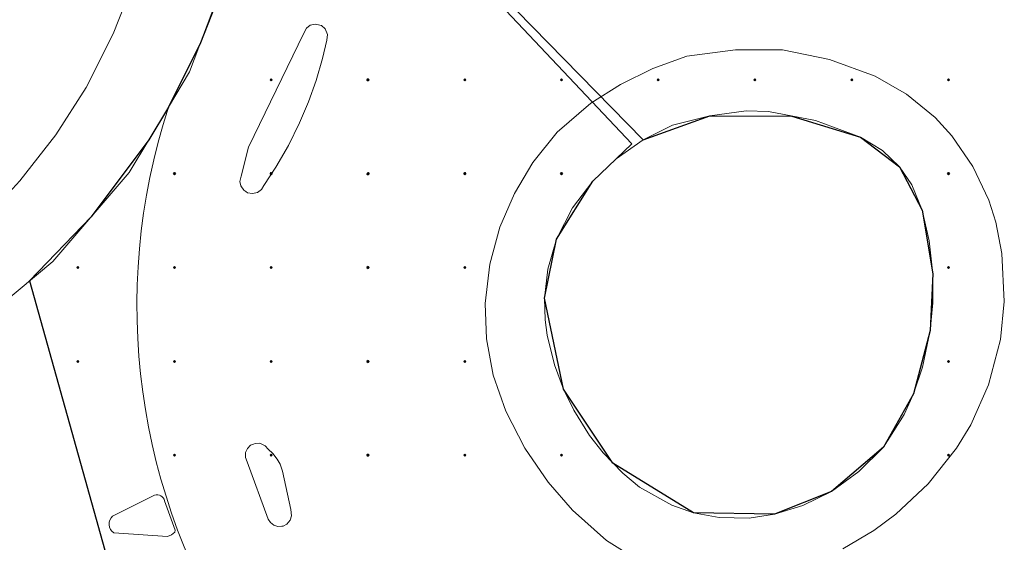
# Model space of a CAD drawing. Header units: metres. Extents: x 247671 to 248163, y 480051 to 480453.
# Tile 5 of 13: x 247949 to 247973, y 480186 to 480199. Entities that reach past the tile are written whole.
import ezdxf

# ---------------------------------------------------------------- set-up
doc = ezdxf.new("R2010")
doc.units = ezdxf.units.M
for name, color, linetype, lineweight in [('B-XX-GR-GROENVOORZIENING-GV', 80, 'Continuous', 18), ('B-XX-OG-TERREIN_ERF-GV', 7, 'Continuous', 18), ('B-XX-VH-VERHARDING_GESLOTEN-GV', 252, 'Continuous', 18), ('B-XX-VH-VERHARDING_OPEN-GV', 252, 'Continuous', 18)]:
    doc.layers.add(name, color=color, linetype=linetype, lineweight=lineweight)
doc.layers.add('DLX_TERR_CALC', color=3, linetype='Continuous', true_color=0x00ff00)

msp = doc.modelspace()

# ---------------------------------------------------------------- linework, layer by layer
at = {"layer": 'B-XX-GR-GROENVOORZIENING-GV'}
msp.add_lwpolyline([(247961.826, 480192.778), (247961.745, 480192.06), (247961.762, 480191.531), (247961.815, 480191.154), (247961.995, 480190.427), (247962.217, 480189.83), (247962.471, 480189.308), (247962.857, 480188.691), (247963.191, 480188.261), (247963.67, 480187.759), (247964.085, 480187.418), (247964.879, 480186.972), (247965.412, 480186.788), (247966.048, 480186.669), (247966.782, 480186.656), (247967.405, 480186.75), (247968.099, 480186.966), (247968.805, 480187.314), (247969.483, 480187.804), (247970.083, 480188.404), (247970.595, 480189.202), (247970.826, 480189.708), (247971.045, 480190.367), (247971.236, 480191.268), (247971.301, 480191.95), (247971.299, 480192.665), (247971.211, 480193.472), (247971.042, 480194.226), (247970.785, 480194.846), (247970.477, 480195.289), (247970.061, 480195.689), (247969.522, 480196.021), (247968.415, 480196.431), (247967.255, 480196.649), (247966.711, 480196.665), (247965.812, 480196.548), (247964.898, 480196.315), (247964.172, 480195.954), (247963.512, 480195.488), (247962.937, 480194.935), (247962.438, 480194.283), (247962.041, 480193.51)], close=True, dxfattribs=at)
at = {"layer": 'B-XX-OG-TERREIN_ERF-GV'}
msp.add_lwpolyline([(247948.106, 480194.162), (247948.84, 480194.944), (247949.725, 480196.076), (247950.468, 480197.244), (247951.133, 480198.558), (247951.584, 480199.704), (247951.984, 480201.078), (247952.238, 480202.429), (247952.356, 480203.668), (247952.362, 480205.053), (247952.259, 480205.951), (247952.13, 480206.527), (247951.878, 480207.283), (247951.624, 480207.846), (247951.27, 480208.501), (247950.858, 480209.177), (247950.018, 480210.341), (247949.213, 480211.297), (247946.333, 480214.72)], dxfattribs=at)
at = {"layer": 'B-XX-VH-VERHARDING_GESLOTEN-GV'}
for points in [[(247953.794, 480199.693), (247953.016, 480197.628), (247952.495, 480196.757)], [(247964.058, 480185.613), (247963.276, 480186.104), (247962.433, 480186.854), (247961.834, 480187.539), (247961.264, 480188.372), (247960.793, 480189.287), (247960.487, 480190.166), (247960.321, 480191.064), (247960.29, 480191.929), (247960.403, 480192.902), (247960.652, 480193.81), (247961.005, 480194.635), (247961.462, 480195.4), (247962.056, 480196.14), (247962.89, 480196.856), (247963.613, 480197.313), (247964.411, 480197.709), (247965.246, 480198.01), (247966.447, 480198.171), (247967.606, 480198.163), (247968.761, 480197.927), (247969.882, 480197.523), (247970.655, 480197.076), (247971.354, 480196.5), (247971.765, 480196.055), (247972.286, 480195.303), (247972.677, 480194.472), (247972.848, 480193.927), (247972.999, 480193.159), (247973.059, 480191.983), (247972.962, 480191.048), (247972.668, 480189.93), (247972.232, 480188.953), (247971.881, 480188.377), (247971.182, 480187.496), (247970.393, 480186.754), (247969.851, 480186.351), (247969.09, 480185.898)], [(247952.495, 480196.757), (247951.533, 480195.152), (247949.649, 480192.965), (247947.433, 480191.118), (247944.955, 480189.642), (247943.13, 480188.935), (247941.21, 480188.561), (247939.26, 480188.469), (247937.314, 480188.609), (247936.239, 480183.862), (247935.893, 480182.337), (247937.946, 480181.766), (247942.6, 480182.206)], [(247951.122, 480186.707), (247952.154, 480187.218)], [(247952.402, 480187.081), (247952.664, 480186.361), (247952.655, 480186.311), (247952.573, 480186.242), (247952.471, 480186.205), (247951.148, 480186.292)]]:
    msp.add_lwpolyline(points, dxfattribs=at)
for points in [[(247954.465, 480195.778), (247955.825, 480198.578), (247955.891, 480198.702), (247955.982, 480198.772), (247956.117, 480198.802), (247956.218, 480198.774), (247956.262, 480198.762), (247956.35, 480198.685), (247956.407, 480198.548), (247956.393, 480198.405), (247956.285, 480197.953), (247956.126, 480197.411), (247955.938, 480196.885), (247955.722, 480196.374), (247955.448, 480195.819), (247955.14, 480195.285), (247954.845, 480194.836), (247954.781, 480194.73), (247954.684, 480194.659), (247954.56, 480194.632), (247954.442, 480194.655), (247954.4, 480194.683), (247954.346, 480194.718), (247954.278, 480194.82), (247954.255, 480194.932), (247954.281, 480195.058)], [(247954.587, 480188.476), (247954.629, 480188.494), (247954.747, 480188.495), (247954.877, 480188.436), (247954.952, 480188.351), (247955.065, 480188.245), (247955.173, 480188.105), (247955.241, 480187.983), (247955.302, 480187.813), (247955.505, 480186.868), (247955.526, 480186.714), (247955.493, 480186.609), (247955.411, 480186.511), (247955.321, 480186.462), (247955.284, 480186.459), (247955.185, 480186.45), (247955.087, 480186.48), (247955.002, 480186.545), (247954.945, 480186.633), (247954.429, 480188.042), (247954.391, 480188.145), (247954.395, 480188.269), (247954.437, 480188.364), (247954.516, 480188.446)]]:
    msp.add_lwpolyline(points, close=True, dxfattribs=at)
for points in [[(247952.495, 480196.757, 0.229357), (247954.341, 480183.194)], [(247954.341, 480183.194, -0.229357), (247952.495, 480196.757)], [(247952.154, 480187.218, -0.446029), (247952.402, 480187.081)], [(247951.148, 480186.292, -0.468251), (247951.122, 480186.707)]]:
    msp.add_lwpolyline(points, format="xyb", dxfattribs=at)
at = {"layer": 'B-XX-VH-VERHARDING_OPEN-GV'}
for points in [[(247947.433, 480191.118), (247949.649, 480192.965), (247951.533, 480195.152), (247952.495, 480196.757), (247953.016, 480197.628), (247953.794, 480199.693), (247954.172, 480201.867), (247954.225, 480204.066), (247954.04, 480206.258), (247953.894, 480206.939), (247953.854, 480206.916), (247952.259, 480205.951), (247952.362, 480205.053), (247952.356, 480203.668), (247952.238, 480202.429), (247951.984, 480201.078), (247951.584, 480199.704), (247951.133, 480198.558), (247950.468, 480197.244), (247949.725, 480196.076), (247948.84, 480194.944), (247948.106, 480194.162)], [(247969.09, 480185.898), (247969.851, 480186.351), (247970.393, 480186.754), (247971.182, 480187.496), (247971.881, 480188.377), (247972.232, 480188.953), (247972.668, 480189.93), (247972.962, 480191.048), (247973.059, 480191.983), (247972.999, 480193.159), (247972.848, 480193.927), (247972.677, 480194.472), (247972.286, 480195.303), (247971.765, 480196.055), (247971.354, 480196.5), (247970.655, 480197.076), (247969.882, 480197.523), (247968.761, 480197.927), (247967.606, 480198.163), (247966.447, 480198.171), (247965.246, 480198.01), (247964.411, 480197.709), (247963.613, 480197.313), (247962.89, 480196.856), (247962.056, 480196.14), (247961.462, 480195.4), (247961.005, 480194.635), (247960.652, 480193.81), (247960.403, 480192.902), (247960.29, 480191.929), (247960.321, 480191.064), (247960.487, 480190.166), (247960.793, 480189.287), (247961.264, 480188.372), (247961.834, 480187.539), (247962.433, 480186.854), (247963.276, 480186.104), (247964.058, 480185.613)], [(247952.154, 480187.218), (247951.122, 480186.707)], [(247951.148, 480186.292), (247952.471, 480186.205), (247952.573, 480186.242), (247952.655, 480186.311), (247952.664, 480186.361), (247952.402, 480187.081)]]:
    msp.add_lwpolyline(points, dxfattribs=at)
for points in [[(247956.218, 480198.774), (247956.117, 480198.802), (247955.982, 480198.772), (247955.891, 480198.702), (247955.825, 480198.578), (247954.465, 480195.778), (247954.281, 480195.058), (247954.255, 480194.932), (247954.278, 480194.82), (247954.346, 480194.718), (247954.4, 480194.683), (247954.442, 480194.655), (247954.56, 480194.632), (247954.684, 480194.659), (247954.781, 480194.73), (247954.845, 480194.836), (247955.14, 480195.285), (247955.448, 480195.819), (247955.722, 480196.374), (247955.938, 480196.885), (247956.126, 480197.411), (247956.285, 480197.953), (247956.393, 480198.405), (247956.407, 480198.548), (247956.35, 480198.685), (247956.262, 480198.762)], [(247961.826, 480192.778), (247962.041, 480193.51), (247962.438, 480194.283), (247962.937, 480194.935), (247963.512, 480195.488), (247964.172, 480195.954), (247964.898, 480196.315), (247965.812, 480196.548), (247966.711, 480196.665), (247967.255, 480196.649), (247968.415, 480196.431), (247969.522, 480196.021), (247970.061, 480195.689), (247970.477, 480195.289), (247970.785, 480194.846), (247971.042, 480194.226), (247971.211, 480193.472), (247971.299, 480192.665), (247971.301, 480191.95), (247971.236, 480191.268), (247971.045, 480190.367), (247970.826, 480189.708), (247970.595, 480189.202), (247970.083, 480188.404), (247969.483, 480187.804), (247968.805, 480187.314), (247968.099, 480186.966), (247967.405, 480186.75), (247966.782, 480186.656), (247966.048, 480186.669), (247965.412, 480186.788), (247964.879, 480186.972), (247964.085, 480187.418), (247963.67, 480187.759), (247963.191, 480188.261), (247962.857, 480188.691), (247962.471, 480189.308), (247962.217, 480189.83), (247961.995, 480190.427), (247961.815, 480191.154), (247961.762, 480191.531), (247961.745, 480192.06)], [(247955.284, 480186.459), (247955.321, 480186.462), (247955.411, 480186.511), (247955.493, 480186.609), (247955.526, 480186.714), (247955.505, 480186.868), (247955.302, 480187.813), (247955.241, 480187.983), (247955.173, 480188.105), (247955.065, 480188.245), (247954.952, 480188.351), (247954.877, 480188.436), (247954.747, 480188.495), (247954.629, 480188.494), (247954.587, 480188.476), (247954.516, 480188.446), (247954.437, 480188.364), (247954.395, 480188.269), (247954.391, 480188.145), (247954.429, 480188.042), (247954.945, 480186.633), (247955.002, 480186.545), (247955.087, 480186.48), (247955.185, 480186.45)]]:
    msp.add_lwpolyline(points, close=True, dxfattribs=at)
for points in [[(247952.402, 480187.081, 0.446029), (247952.154, 480187.218)], [(247951.122, 480186.707, 0.468251), (247951.148, 480186.292)]]:
    msp.add_lwpolyline(points, format="xyb", dxfattribs=at)
at = {"layer": 'DLX_TERR_CALC'}
for points in [[(247955.617, 480204.694, 0), (247964.172, 480195.954, 0)], [(247963.892, 480195.853, 0), (247955.595, 480204.639, 0)], [(247953.886, 480199.873, 0), (247953.284, 480198.34, 0)], [(247953.284, 480198.34, 0), (247952.495, 480196.757, 0)], [(247952.495, 480196.757, 0), (247952.014, 480195.954, 0)], [(247964.172, 480195.954, 0), (247965.812, 480196.548, 0)], [(247965.812, 480196.548, 0), (247967.835, 480196.54, 0)], [(247967.835, 480196.54, 0), (247969.522, 480196.021, 0)], [(247969.522, 480196.021, 0), (247970.477, 480195.289, 0)], [(247952.014, 480195.954, 0), (247950.591, 480194.058, 0)], [(247962.937, 480194.935, 0), (247963.892, 480195.853, 0)], [(247970.477, 480195.289, 0), (247971.042, 480194.226, 0)], [(247962.041, 480193.51, 0), (247962.937, 480194.935, 0)], [(247950.591, 480194.058, 0), (247949.075, 480192.486, 0)], [(247971.042, 480194.226, 0), (247971.299, 480192.665, 0)], [(247961.745, 480192.06, 0), (247962.041, 480193.51, 0)], [(247971.299, 480192.665, 0), (247971.236, 480191.268, 0)], [(247949.075, 480192.486, 0), (247951.262, 480184.693, 0)], [(247962.217, 480189.83, 0), (247961.745, 480192.06, 0)], [(247971.236, 480191.268, 0), (247970.826, 480189.708, 0)], [(247963.43, 480188.01, 0), (247962.217, 480189.83, 0)], [(247970.826, 480189.708, 0), (247970.083, 480188.404, 0)], [(247970.083, 480188.404, 0), (247968.805, 480187.314, 0)], [(247965.412, 480186.788, 0), (247963.43, 480188.01, 0)], [(247968.805, 480187.314, 0), (247967.405, 480186.75, 0)], [(247967.405, 480186.75, 0), (247965.412, 480186.788, 0)]]:
    msp.add_polyline3d(points, dxfattribs=at)

# ---------------------------------------------------------------- meshes
mesh = msp.add_polyface(dxfattribs=at)
corners = [(247955.025, 480197.405), (247955.05, 480197.43), (247955.025, 480197.43), (247955.05, 480197.43), (247955.025, 480197.455), (247955.025, 480197.43), (247955.025, 480197.455), (247955, 480197.43), (247955.025, 480197.43), (247955, 480197.43), (247955.025, 480197.405), (247955.025, 480197.43), (247955.05, 480197.43), (247955.025, 480197.405), (247955.025, 480197.43), (247955.025, 480197.455), (247955.05, 480197.43), (247955.025, 480197.43), (247955, 480197.43), (247955.025, 480197.455), (247955.025, 480197.43), (247955.025, 480197.405), (247955, 480197.43), (247955.025, 480197.43)]
mesh.append_faces([[corners[k] for k in face] for face in [(0, 1, 2), (3, 4, 5), (6, 7, 8), (9, 10, 11), (12, 13, 14), (15, 16, 17), (18, 19, 20), (21, 22, 23)]])
mesh = msp.add_polyface(dxfattribs=at)
corners = [(247957.405, 480197.405), (247957.43, 480197.43), (247957.405, 480197.43), (247957.43, 480197.43), (247957.405, 480197.455), (247957.405, 480197.43), (247957.405, 480197.455), (247957.38, 480197.43), (247957.405, 480197.43), (247957.38, 480197.43), (247957.405, 480197.405), (247957.405, 480197.43), (247957.43, 480197.43), (247957.405, 480197.405), (247957.405, 480197.43), (247957.405, 480197.455), (247957.43, 480197.43), (247957.405, 480197.43), (247957.38, 480197.43), (247957.405, 480197.455), (247957.405, 480197.43), (247957.405, 480197.405), (247957.38, 480197.43), (247957.405, 480197.43)]
mesh.append_faces([[corners[k] for k in face] for face in [(0, 1, 2), (3, 4, 5), (6, 7, 8), (9, 10, 11), (12, 13, 14), (15, 16, 17), (18, 19, 20), (21, 22, 23)]])
mesh = msp.add_polyface(dxfattribs=at)
corners = [(247959.785, 480197.405), (247959.81, 480197.43), (247959.785, 480197.43), (247959.81, 480197.43), (247959.785, 480197.455), (247959.785, 480197.43), (247959.785, 480197.455), (247959.76, 480197.43), (247959.785, 480197.43), (247959.76, 480197.43), (247959.785, 480197.405), (247959.785, 480197.43), (247959.81, 480197.43), (247959.785, 480197.405), (247959.785, 480197.43), (247959.785, 480197.455), (247959.81, 480197.43), (247959.785, 480197.43), (247959.76, 480197.43), (247959.785, 480197.455), (247959.785, 480197.43), (247959.785, 480197.405), (247959.76, 480197.43), (247959.785, 480197.43)]
mesh.append_faces([[corners[k] for k in face] for face in [(0, 1, 2), (3, 4, 5), (6, 7, 8), (9, 10, 11), (12, 13, 14), (15, 16, 17), (18, 19, 20), (21, 22, 23)]])
mesh = msp.add_polyface(dxfattribs=at)
corners = [(247962.165, 480197.405), (247962.19, 480197.43), (247962.165, 480197.43), (247962.19, 480197.43), (247962.165, 480197.455), (247962.165, 480197.43), (247962.165, 480197.455), (247962.14, 480197.43), (247962.165, 480197.43), (247962.14, 480197.43), (247962.165, 480197.405), (247962.165, 480197.43), (247962.19, 480197.43), (247962.165, 480197.405), (247962.165, 480197.43), (247962.165, 480197.455), (247962.19, 480197.43), (247962.165, 480197.43), (247962.14, 480197.43), (247962.165, 480197.455), (247962.165, 480197.43), (247962.165, 480197.405), (247962.14, 480197.43), (247962.165, 480197.43)]
mesh.append_faces([[corners[k] for k in face] for face in [(0, 1, 2), (3, 4, 5), (6, 7, 8), (9, 10, 11), (12, 13, 14), (15, 16, 17), (18, 19, 20), (21, 22, 23)]])
mesh = msp.add_polyface(dxfattribs=at)
corners = [(247964.545, 480197.405), (247964.57, 480197.43), (247964.545, 480197.43), (247964.57, 480197.43), (247964.545, 480197.455), (247964.545, 480197.43), (247964.545, 480197.455), (247964.52, 480197.43), (247964.545, 480197.43), (247964.52, 480197.43), (247964.545, 480197.405), (247964.545, 480197.43), (247964.57, 480197.43), (247964.545, 480197.405), (247964.545, 480197.43), (247964.545, 480197.455), (247964.57, 480197.43), (247964.545, 480197.43), (247964.52, 480197.43), (247964.545, 480197.455), (247964.545, 480197.43), (247964.545, 480197.405), (247964.52, 480197.43), (247964.545, 480197.43)]
mesh.append_faces([[corners[k] for k in face] for face in [(0, 1, 2), (3, 4, 5), (6, 7, 8), (9, 10, 11), (12, 13, 14), (15, 16, 17), (18, 19, 20), (21, 22, 23)]])
mesh = msp.add_polyface(dxfattribs=at)
corners = [(247966.925, 480197.405), (247966.95, 480197.43), (247966.925, 480197.43), (247966.95, 480197.43), (247966.925, 480197.455), (247966.925, 480197.43), (247966.925, 480197.455), (247966.9, 480197.43), (247966.925, 480197.43), (247966.9, 480197.43), (247966.925, 480197.405), (247966.925, 480197.43), (247966.95, 480197.43), (247966.925, 480197.405), (247966.925, 480197.43), (247966.925, 480197.455), (247966.95, 480197.43), (247966.925, 480197.43), (247966.9, 480197.43), (247966.925, 480197.455), (247966.925, 480197.43), (247966.925, 480197.405), (247966.9, 480197.43), (247966.925, 480197.43)]
mesh.append_faces([[corners[k] for k in face] for face in [(0, 1, 2), (3, 4, 5), (6, 7, 8), (9, 10, 11), (12, 13, 14), (15, 16, 17), (18, 19, 20), (21, 22, 23)]])
mesh = msp.add_polyface(dxfattribs=at)
corners = [(247969.305, 480197.405), (247969.33, 480197.43), (247969.305, 480197.43), (247969.33, 480197.43), (247969.305, 480197.455), (247969.305, 480197.43), (247969.305, 480197.455), (247969.28, 480197.43), (247969.305, 480197.43), (247969.28, 480197.43), (247969.305, 480197.405), (247969.305, 480197.43), (247969.33, 480197.43), (247969.305, 480197.405), (247969.305, 480197.43), (247969.305, 480197.455), (247969.33, 480197.43), (247969.305, 480197.43), (247969.28, 480197.43), (247969.305, 480197.455), (247969.305, 480197.43), (247969.305, 480197.405), (247969.28, 480197.43), (247969.305, 480197.43)]
mesh.append_faces([[corners[k] for k in face] for face in [(0, 1, 2), (3, 4, 5), (6, 7, 8), (9, 10, 11), (12, 13, 14), (15, 16, 17), (18, 19, 20), (21, 22, 23)]])
mesh = msp.add_polyface(dxfattribs=at)
corners = [(247971.685, 480197.405), (247971.71, 480197.43), (247971.685, 480197.43), (247971.71, 480197.43), (247971.685, 480197.455), (247971.685, 480197.43), (247971.685, 480197.455), (247971.66, 480197.43), (247971.685, 480197.43), (247971.66, 480197.43), (247971.685, 480197.405), (247971.685, 480197.43), (247971.71, 480197.43), (247971.685, 480197.405), (247971.685, 480197.43), (247971.685, 480197.455), (247971.71, 480197.43), (247971.685, 480197.43), (247971.66, 480197.43), (247971.685, 480197.455), (247971.685, 480197.43), (247971.685, 480197.405), (247971.66, 480197.43), (247971.685, 480197.43)]
mesh.append_faces([[corners[k] for k in face] for face in [(0, 1, 2), (3, 4, 5), (6, 7, 8), (9, 10, 11), (12, 13, 14), (15, 16, 17), (18, 19, 20), (21, 22, 23)]])
mesh = msp.add_polyface(dxfattribs=at)
corners = [(247952.645, 480195.098), (247952.67, 480195.123), (247952.645, 480195.123), (247952.67, 480195.123), (247952.645, 480195.148), (247952.645, 480195.123), (247952.645, 480195.148), (247952.62, 480195.123), (247952.645, 480195.123), (247952.62, 480195.123), (247952.645, 480195.098), (247952.645, 480195.123), (247952.67, 480195.123), (247952.645, 480195.098), (247952.645, 480195.123), (247952.645, 480195.148), (247952.67, 480195.123), (247952.645, 480195.123), (247952.62, 480195.123), (247952.645, 480195.148), (247952.645, 480195.123), (247952.645, 480195.098), (247952.62, 480195.123), (247952.645, 480195.123)]
mesh.append_faces([[corners[k] for k in face] for face in [(0, 1, 2), (3, 4, 5), (6, 7, 8), (9, 10, 11), (12, 13, 14), (15, 16, 17), (18, 19, 20), (21, 22, 23)]])
mesh = msp.add_polyface(dxfattribs=at)
corners = [(247955.025, 480195.098), (247955.05, 480195.123), (247955.025, 480195.123), (247955.05, 480195.123), (247955.025, 480195.148), (247955.025, 480195.123), (247955.025, 480195.148), (247955, 480195.123), (247955.025, 480195.123), (247955, 480195.123), (247955.025, 480195.098), (247955.025, 480195.123), (247955.05, 480195.123), (247955.025, 480195.098), (247955.025, 480195.123), (247955.025, 480195.148), (247955.05, 480195.123), (247955.025, 480195.123), (247955, 480195.123), (247955.025, 480195.148), (247955.025, 480195.123), (247955.025, 480195.098), (247955, 480195.123), (247955.025, 480195.123)]
mesh.append_faces([[corners[k] for k in face] for face in [(0, 1, 2), (3, 4, 5), (6, 7, 8), (9, 10, 11), (12, 13, 14), (15, 16, 17), (18, 19, 20), (21, 22, 23)]])
mesh = msp.add_polyface(dxfattribs=at)
corners = [(247957.405, 480195.098), (247957.43, 480195.123), (247957.405, 480195.123), (247957.43, 480195.123), (247957.405, 480195.148), (247957.405, 480195.123), (247957.405, 480195.148), (247957.38, 480195.123), (247957.405, 480195.123), (247957.38, 480195.123), (247957.405, 480195.098), (247957.405, 480195.123), (247957.43, 480195.123), (247957.405, 480195.098), (247957.405, 480195.123), (247957.405, 480195.148), (247957.43, 480195.123), (247957.405, 480195.123), (247957.38, 480195.123), (247957.405, 480195.148), (247957.405, 480195.123), (247957.405, 480195.098), (247957.38, 480195.123), (247957.405, 480195.123)]
mesh.append_faces([[corners[k] for k in face] for face in [(0, 1, 2), (3, 4, 5), (6, 7, 8), (9, 10, 11), (12, 13, 14), (15, 16, 17), (18, 19, 20), (21, 22, 23)]])
mesh = msp.add_polyface(dxfattribs=at)
corners = [(247959.785, 480195.098), (247959.81, 480195.123), (247959.785, 480195.123), (247959.81, 480195.123), (247959.785, 480195.148), (247959.785, 480195.123), (247959.785, 480195.148), (247959.76, 480195.123), (247959.785, 480195.123), (247959.76, 480195.123), (247959.785, 480195.098), (247959.785, 480195.123), (247959.81, 480195.123), (247959.785, 480195.098), (247959.785, 480195.123), (247959.785, 480195.148), (247959.81, 480195.123), (247959.785, 480195.123), (247959.76, 480195.123), (247959.785, 480195.148), (247959.785, 480195.123), (247959.785, 480195.098), (247959.76, 480195.123), (247959.785, 480195.123)]
mesh.append_faces([[corners[k] for k in face] for face in [(0, 1, 2), (3, 4, 5), (6, 7, 8), (9, 10, 11), (12, 13, 14), (15, 16, 17), (18, 19, 20), (21, 22, 23)]])
mesh = msp.add_polyface(dxfattribs=at)
corners = [(247962.165, 480195.098), (247962.19, 480195.123), (247962.165, 480195.123), (247962.19, 480195.123), (247962.165, 480195.148), (247962.165, 480195.123), (247962.165, 480195.148), (247962.14, 480195.123), (247962.165, 480195.123), (247962.14, 480195.123), (247962.165, 480195.098), (247962.165, 480195.123), (247962.19, 480195.123), (247962.165, 480195.098), (247962.165, 480195.123), (247962.165, 480195.148), (247962.19, 480195.123), (247962.165, 480195.123), (247962.14, 480195.123), (247962.165, 480195.148), (247962.165, 480195.123), (247962.165, 480195.098), (247962.14, 480195.123), (247962.165, 480195.123)]
mesh.append_faces([[corners[k] for k in face] for face in [(0, 1, 2), (3, 4, 5), (6, 7, 8), (9, 10, 11), (12, 13, 14), (15, 16, 17), (18, 19, 20), (21, 22, 23)]])
mesh = msp.add_polyface(dxfattribs=at)
corners = [(247971.685, 480195.098), (247971.71, 480195.123), (247971.685, 480195.123), (247971.71, 480195.123), (247971.685, 480195.148), (247971.685, 480195.123), (247971.685, 480195.148), (247971.66, 480195.123), (247971.685, 480195.123), (247971.66, 480195.123), (247971.685, 480195.098), (247971.685, 480195.123), (247971.71, 480195.123), (247971.685, 480195.098), (247971.685, 480195.123), (247971.685, 480195.148), (247971.71, 480195.123), (247971.685, 480195.123), (247971.66, 480195.123), (247971.685, 480195.148), (247971.685, 480195.123), (247971.685, 480195.098), (247971.66, 480195.123), (247971.685, 480195.123)]
mesh.append_faces([[corners[k] for k in face] for face in [(0, 1, 2), (3, 4, 5), (6, 7, 8), (9, 10, 11), (12, 13, 14), (15, 16, 17), (18, 19, 20), (21, 22, 23)]])
mesh = msp.add_polyface(dxfattribs=at)
corners = [(247950.265, 480192.79), (247950.29, 480192.815), (247950.265, 480192.815), (247950.29, 480192.815), (247950.265, 480192.84), (247950.265, 480192.815), (247950.265, 480192.84), (247950.24, 480192.815), (247950.265, 480192.815), (247950.24, 480192.815), (247950.265, 480192.79), (247950.265, 480192.815), (247950.29, 480192.815), (247950.265, 480192.79), (247950.265, 480192.815), (247950.265, 480192.84), (247950.29, 480192.815), (247950.265, 480192.815), (247950.24, 480192.815), (247950.265, 480192.84), (247950.265, 480192.815), (247950.265, 480192.79), (247950.24, 480192.815), (247950.265, 480192.815)]
mesh.append_faces([[corners[k] for k in face] for face in [(0, 1, 2), (3, 4, 5), (6, 7, 8), (9, 10, 11), (12, 13, 14), (15, 16, 17), (18, 19, 20), (21, 22, 23)]])
mesh = msp.add_polyface(dxfattribs=at)
corners = [(247952.645, 480192.79), (247952.67, 480192.815), (247952.645, 480192.815), (247952.67, 480192.815), (247952.645, 480192.84), (247952.645, 480192.815), (247952.645, 480192.84), (247952.62, 480192.815), (247952.645, 480192.815), (247952.62, 480192.815), (247952.645, 480192.79), (247952.645, 480192.815), (247952.67, 480192.815), (247952.645, 480192.79), (247952.645, 480192.815), (247952.645, 480192.84), (247952.67, 480192.815), (247952.645, 480192.815), (247952.62, 480192.815), (247952.645, 480192.84), (247952.645, 480192.815), (247952.645, 480192.79), (247952.62, 480192.815), (247952.645, 480192.815)]
mesh.append_faces([[corners[k] for k in face] for face in [(0, 1, 2), (3, 4, 5), (6, 7, 8), (9, 10, 11), (12, 13, 14), (15, 16, 17), (18, 19, 20), (21, 22, 23)]])
mesh = msp.add_polyface(dxfattribs=at)
corners = [(247955.025, 480192.79), (247955.05, 480192.815), (247955.025, 480192.815), (247955.05, 480192.815), (247955.025, 480192.84), (247955.025, 480192.815), (247955.025, 480192.84), (247955, 480192.815), (247955.025, 480192.815), (247955, 480192.815), (247955.025, 480192.79), (247955.025, 480192.815), (247955.05, 480192.815), (247955.025, 480192.79), (247955.025, 480192.815), (247955.025, 480192.84), (247955.05, 480192.815), (247955.025, 480192.815), (247955, 480192.815), (247955.025, 480192.84), (247955.025, 480192.815), (247955.025, 480192.79), (247955, 480192.815), (247955.025, 480192.815)]
mesh.append_faces([[corners[k] for k in face] for face in [(0, 1, 2), (3, 4, 5), (6, 7, 8), (9, 10, 11), (12, 13, 14), (15, 16, 17), (18, 19, 20), (21, 22, 23)]])
mesh = msp.add_polyface(dxfattribs=at)
corners = [(247957.405, 480192.79), (247957.43, 480192.815), (247957.405, 480192.815), (247957.43, 480192.815), (247957.405, 480192.84), (247957.405, 480192.815), (247957.405, 480192.84), (247957.38, 480192.815), (247957.405, 480192.815), (247957.38, 480192.815), (247957.405, 480192.79), (247957.405, 480192.815), (247957.43, 480192.815), (247957.405, 480192.79), (247957.405, 480192.815), (247957.405, 480192.84), (247957.43, 480192.815), (247957.405, 480192.815), (247957.38, 480192.815), (247957.405, 480192.84), (247957.405, 480192.815), (247957.405, 480192.79), (247957.38, 480192.815), (247957.405, 480192.815)]
mesh.append_faces([[corners[k] for k in face] for face in [(0, 1, 2), (3, 4, 5), (6, 7, 8), (9, 10, 11), (12, 13, 14), (15, 16, 17), (18, 19, 20), (21, 22, 23)]])
mesh = msp.add_polyface(dxfattribs=at)
corners = [(247959.785, 480192.79), (247959.81, 480192.815), (247959.785, 480192.815), (247959.81, 480192.815), (247959.785, 480192.84), (247959.785, 480192.815), (247959.785, 480192.84), (247959.76, 480192.815), (247959.785, 480192.815), (247959.76, 480192.815), (247959.785, 480192.79), (247959.785, 480192.815), (247959.81, 480192.815), (247959.785, 480192.79), (247959.785, 480192.815), (247959.785, 480192.84), (247959.81, 480192.815), (247959.785, 480192.815), (247959.76, 480192.815), (247959.785, 480192.84), (247959.785, 480192.815), (247959.785, 480192.79), (247959.76, 480192.815), (247959.785, 480192.815)]
mesh.append_faces([[corners[k] for k in face] for face in [(0, 1, 2), (3, 4, 5), (6, 7, 8), (9, 10, 11), (12, 13, 14), (15, 16, 17), (18, 19, 20), (21, 22, 23)]])
mesh = msp.add_polyface(dxfattribs=at)
corners = [(247971.685, 480192.79), (247971.71, 480192.815), (247971.685, 480192.815), (247971.71, 480192.815), (247971.685, 480192.84), (247971.685, 480192.815), (247971.685, 480192.84), (247971.66, 480192.815), (247971.685, 480192.815), (247971.66, 480192.815), (247971.685, 480192.79), (247971.685, 480192.815), (247971.71, 480192.815), (247971.685, 480192.79), (247971.685, 480192.815), (247971.685, 480192.84), (247971.71, 480192.815), (247971.685, 480192.815), (247971.66, 480192.815), (247971.685, 480192.84), (247971.685, 480192.815), (247971.685, 480192.79), (247971.66, 480192.815), (247971.685, 480192.815)]
mesh.append_faces([[corners[k] for k in face] for face in [(0, 1, 2), (3, 4, 5), (6, 7, 8), (9, 10, 11), (12, 13, 14), (15, 16, 17), (18, 19, 20), (21, 22, 23)]])
mesh = msp.add_polyface(dxfattribs=at)
corners = [(247950.265, 480190.483), (247950.29, 480190.508), (247950.265, 480190.508), (247950.29, 480190.508), (247950.265, 480190.533), (247950.265, 480190.508), (247950.265, 480190.533), (247950.24, 480190.508), (247950.265, 480190.508), (247950.24, 480190.508), (247950.265, 480190.483), (247950.265, 480190.508), (247950.29, 480190.508), (247950.265, 480190.483), (247950.265, 480190.508), (247950.265, 480190.533), (247950.29, 480190.508), (247950.265, 480190.508), (247950.24, 480190.508), (247950.265, 480190.533), (247950.265, 480190.508), (247950.265, 480190.483), (247950.24, 480190.508), (247950.265, 480190.508)]
mesh.append_faces([[corners[k] for k in face] for face in [(0, 1, 2), (3, 4, 5), (6, 7, 8), (9, 10, 11), (12, 13, 14), (15, 16, 17), (18, 19, 20), (21, 22, 23)]])
mesh = msp.add_polyface(dxfattribs=at)
corners = [(247952.645, 480190.483), (247952.67, 480190.508), (247952.645, 480190.508), (247952.67, 480190.508), (247952.645, 480190.533), (247952.645, 480190.508), (247952.645, 480190.533), (247952.62, 480190.508), (247952.645, 480190.508), (247952.62, 480190.508), (247952.645, 480190.483), (247952.645, 480190.508), (247952.67, 480190.508), (247952.645, 480190.483), (247952.645, 480190.508), (247952.645, 480190.533), (247952.67, 480190.508), (247952.645, 480190.508), (247952.62, 480190.508), (247952.645, 480190.533), (247952.645, 480190.508), (247952.645, 480190.483), (247952.62, 480190.508), (247952.645, 480190.508)]
mesh.append_faces([[corners[k] for k in face] for face in [(0, 1, 2), (3, 4, 5), (6, 7, 8), (9, 10, 11), (12, 13, 14), (15, 16, 17), (18, 19, 20), (21, 22, 23)]])
mesh = msp.add_polyface(dxfattribs=at)
corners = [(247955.025, 480190.483), (247955.05, 480190.508), (247955.025, 480190.508), (247955.05, 480190.508), (247955.025, 480190.533), (247955.025, 480190.508), (247955.025, 480190.533), (247955, 480190.508), (247955.025, 480190.508), (247955, 480190.508), (247955.025, 480190.483), (247955.025, 480190.508), (247955.05, 480190.508), (247955.025, 480190.483), (247955.025, 480190.508), (247955.025, 480190.533), (247955.05, 480190.508), (247955.025, 480190.508), (247955, 480190.508), (247955.025, 480190.533), (247955.025, 480190.508), (247955.025, 480190.483), (247955, 480190.508), (247955.025, 480190.508)]
mesh.append_faces([[corners[k] for k in face] for face in [(0, 1, 2), (3, 4, 5), (6, 7, 8), (9, 10, 11), (12, 13, 14), (15, 16, 17), (18, 19, 20), (21, 22, 23)]])
mesh = msp.add_polyface(dxfattribs=at)
corners = [(247957.405, 480190.483), (247957.43, 480190.508), (247957.405, 480190.508), (247957.43, 480190.508), (247957.405, 480190.533), (247957.405, 480190.508), (247957.405, 480190.533), (247957.38, 480190.508), (247957.405, 480190.508), (247957.38, 480190.508), (247957.405, 480190.483), (247957.405, 480190.508), (247957.43, 480190.508), (247957.405, 480190.483), (247957.405, 480190.508), (247957.405, 480190.533), (247957.43, 480190.508), (247957.405, 480190.508), (247957.38, 480190.508), (247957.405, 480190.533), (247957.405, 480190.508), (247957.405, 480190.483), (247957.38, 480190.508), (247957.405, 480190.508)]
mesh.append_faces([[corners[k] for k in face] for face in [(0, 1, 2), (3, 4, 5), (6, 7, 8), (9, 10, 11), (12, 13, 14), (15, 16, 17), (18, 19, 20), (21, 22, 23)]])
mesh = msp.add_polyface(dxfattribs=at)
corners = [(247959.785, 480190.483), (247959.81, 480190.508), (247959.785, 480190.508), (247959.81, 480190.508), (247959.785, 480190.533), (247959.785, 480190.508), (247959.785, 480190.533), (247959.76, 480190.508), (247959.785, 480190.508), (247959.76, 480190.508), (247959.785, 480190.483), (247959.785, 480190.508), (247959.81, 480190.508), (247959.785, 480190.483), (247959.785, 480190.508), (247959.785, 480190.533), (247959.81, 480190.508), (247959.785, 480190.508), (247959.76, 480190.508), (247959.785, 480190.533), (247959.785, 480190.508), (247959.785, 480190.483), (247959.76, 480190.508), (247959.785, 480190.508)]
mesh.append_faces([[corners[k] for k in face] for face in [(0, 1, 2), (3, 4, 5), (6, 7, 8), (9, 10, 11), (12, 13, 14), (15, 16, 17), (18, 19, 20), (21, 22, 23)]])
mesh = msp.add_polyface(dxfattribs=at)
corners = [(247971.685, 480190.483), (247971.71, 480190.508), (247971.685, 480190.508), (247971.71, 480190.508), (247971.685, 480190.533), (247971.685, 480190.508), (247971.685, 480190.533), (247971.66, 480190.508), (247971.685, 480190.508), (247971.66, 480190.508), (247971.685, 480190.483), (247971.685, 480190.508), (247971.71, 480190.508), (247971.685, 480190.483), (247971.685, 480190.508), (247971.685, 480190.533), (247971.71, 480190.508), (247971.685, 480190.508), (247971.66, 480190.508), (247971.685, 480190.533), (247971.685, 480190.508), (247971.685, 480190.483), (247971.66, 480190.508), (247971.685, 480190.508)]
mesh.append_faces([[corners[k] for k in face] for face in [(0, 1, 2), (3, 4, 5), (6, 7, 8), (9, 10, 11), (12, 13, 14), (15, 16, 17), (18, 19, 20), (21, 22, 23)]])
mesh = msp.add_polyface(dxfattribs=at)
corners = [(247952.645, 480188.176), (247952.67, 480188.201), (247952.645, 480188.201), (247952.67, 480188.201), (247952.645, 480188.226), (247952.645, 480188.201), (247952.645, 480188.226), (247952.62, 480188.201), (247952.645, 480188.201), (247952.62, 480188.201), (247952.645, 480188.176), (247952.645, 480188.201), (247952.67, 480188.201), (247952.645, 480188.176), (247952.645, 480188.201), (247952.645, 480188.226), (247952.67, 480188.201), (247952.645, 480188.201), (247952.62, 480188.201), (247952.645, 480188.226), (247952.645, 480188.201), (247952.645, 480188.176), (247952.62, 480188.201), (247952.645, 480188.201)]
mesh.append_faces([[corners[k] for k in face] for face in [(0, 1, 2), (3, 4, 5), (6, 7, 8), (9, 10, 11), (12, 13, 14), (15, 16, 17), (18, 19, 20), (21, 22, 23)]])
mesh = msp.add_polyface(dxfattribs=at)
corners = [(247955.025, 480188.176), (247955.05, 480188.201), (247955.025, 480188.201), (247955.05, 480188.201), (247955.025, 480188.226), (247955.025, 480188.201), (247955.025, 480188.226), (247955, 480188.201), (247955.025, 480188.201), (247955, 480188.201), (247955.025, 480188.176), (247955.025, 480188.201), (247955.05, 480188.201), (247955.025, 480188.176), (247955.025, 480188.201), (247955.025, 480188.226), (247955.05, 480188.201), (247955.025, 480188.201), (247955, 480188.201), (247955.025, 480188.226), (247955.025, 480188.201), (247955.025, 480188.176), (247955, 480188.201), (247955.025, 480188.201)]
mesh.append_faces([[corners[k] for k in face] for face in [(0, 1, 2), (3, 4, 5), (6, 7, 8), (9, 10, 11), (12, 13, 14), (15, 16, 17), (18, 19, 20), (21, 22, 23)]])
mesh = msp.add_polyface(dxfattribs=at)
corners = [(247957.405, 480188.176), (247957.43, 480188.201), (247957.405, 480188.201), (247957.43, 480188.201), (247957.405, 480188.226), (247957.405, 480188.201), (247957.405, 480188.226), (247957.38, 480188.201), (247957.405, 480188.201), (247957.38, 480188.201), (247957.405, 480188.176), (247957.405, 480188.201), (247957.43, 480188.201), (247957.405, 480188.176), (247957.405, 480188.201), (247957.405, 480188.226), (247957.43, 480188.201), (247957.405, 480188.201), (247957.38, 480188.201), (247957.405, 480188.226), (247957.405, 480188.201), (247957.405, 480188.176), (247957.38, 480188.201), (247957.405, 480188.201)]
mesh.append_faces([[corners[k] for k in face] for face in [(0, 1, 2), (3, 4, 5), (6, 7, 8), (9, 10, 11), (12, 13, 14), (15, 16, 17), (18, 19, 20), (21, 22, 23)]])
mesh = msp.add_polyface(dxfattribs=at)
corners = [(247959.785, 480188.176), (247959.81, 480188.201), (247959.785, 480188.201), (247959.81, 480188.201), (247959.785, 480188.226), (247959.785, 480188.201), (247959.785, 480188.226), (247959.76, 480188.201), (247959.785, 480188.201), (247959.76, 480188.201), (247959.785, 480188.176), (247959.785, 480188.201), (247959.81, 480188.201), (247959.785, 480188.176), (247959.785, 480188.201), (247959.785, 480188.226), (247959.81, 480188.201), (247959.785, 480188.201), (247959.76, 480188.201), (247959.785, 480188.226), (247959.785, 480188.201), (247959.785, 480188.176), (247959.76, 480188.201), (247959.785, 480188.201)]
mesh.append_faces([[corners[k] for k in face] for face in [(0, 1, 2), (3, 4, 5), (6, 7, 8), (9, 10, 11), (12, 13, 14), (15, 16, 17), (18, 19, 20), (21, 22, 23)]])
mesh = msp.add_polyface(dxfattribs=at)
corners = [(247962.165, 480188.176), (247962.19, 480188.201), (247962.165, 480188.201), (247962.19, 480188.201), (247962.165, 480188.226), (247962.165, 480188.201), (247962.165, 480188.226), (247962.14, 480188.201), (247962.165, 480188.201), (247962.14, 480188.201), (247962.165, 480188.176), (247962.165, 480188.201), (247962.19, 480188.201), (247962.165, 480188.176), (247962.165, 480188.201), (247962.165, 480188.226), (247962.19, 480188.201), (247962.165, 480188.201), (247962.14, 480188.201), (247962.165, 480188.226), (247962.165, 480188.201), (247962.165, 480188.176), (247962.14, 480188.201), (247962.165, 480188.201)]
mesh.append_faces([[corners[k] for k in face] for face in [(0, 1, 2), (3, 4, 5), (6, 7, 8), (9, 10, 11), (12, 13, 14), (15, 16, 17), (18, 19, 20), (21, 22, 23)]])
mesh = msp.add_polyface(dxfattribs=at)
corners = [(247971.685, 480188.176), (247971.71, 480188.201), (247971.685, 480188.201), (247971.71, 480188.201), (247971.685, 480188.226), (247971.685, 480188.201), (247971.685, 480188.226), (247971.66, 480188.201), (247971.685, 480188.201), (247971.66, 480188.201), (247971.685, 480188.176), (247971.685, 480188.201), (247971.71, 480188.201), (247971.685, 480188.176), (247971.685, 480188.201), (247971.685, 480188.226), (247971.71, 480188.201), (247971.685, 480188.201), (247971.66, 480188.201), (247971.685, 480188.226), (247971.685, 480188.201), (247971.685, 480188.176), (247971.66, 480188.201), (247971.685, 480188.201)]
mesh.append_faces([[corners[k] for k in face] for face in [(0, 1, 2), (3, 4, 5), (6, 7, 8), (9, 10, 11), (12, 13, 14), (15, 16, 17), (18, 19, 20), (21, 22, 23)]])

doc.saveas('drawing.dxf')
